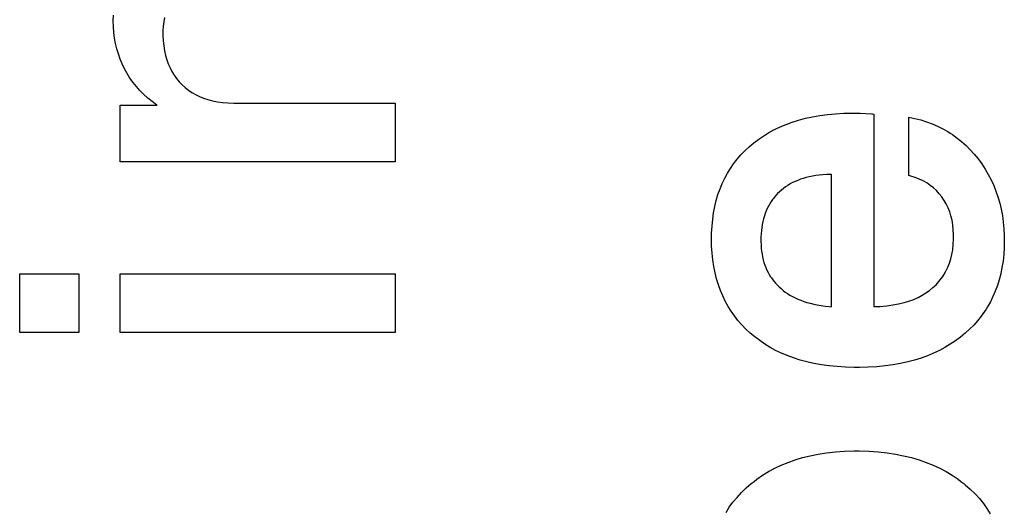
# Paper-space layout '170608_CRESCAD_1' of a CAD drawing. Header units: inches. Extents: x 0 to 17, y 0 to 11.
# Tile 116 of 139: x 15.1533 to 15.2582, y 6.8285 to 6.8806. Entities that reach past the tile are written whole.
import ezdxf

# ---------------------------------------------------------------- set-up
doc = ezdxf.new("R2010")
doc.units = ezdxf.units.IN
doc.header["$LTSCALE"] = 0.935
doc.header["$MEASUREMENT"] = 0
doc.linetypes.add('HIDDEN', pattern=[0.2, 0.1, -0.1])
doc.layers.add('DEFAULT_2', color=7, linetype='HIDDEN')

psp = doc.layouts.new('170608_CRESCAD_1')

# ---------------------------------------------------------------- linework, layer by layer
at = {"layer": 'DEFAULT_2', "color": 7, "linetype": 'CONTINUOUS'}
for p, q in [((15.1633, 6.88044), (15.16331, 6.88104)), ((15.1633, 6.88043), (15.1633, 6.88044)), ((15.16332, 6.8798), (15.1633, 6.88043)), ((15.16867, 6.88035), (15.16862, 6.87988)), ((15.16875, 6.88079), (15.16867, 6.88035)), ((15.16336, 6.8792), (15.16332, 6.8798)), ((15.16344, 6.87861), (15.16336, 6.8792)), ((15.16862, 6.87988), (15.16859, 6.87938)), ((15.16859, 6.87938), (15.16859, 6.87917)), ((15.16859, 6.87917), (15.16859, 6.87892)), ((15.16354, 6.87803), (15.16344, 6.87861)), ((15.16368, 6.87747), (15.16354, 6.87803)), ((15.16859, 6.87892), (15.16862, 6.87833)), ((15.16862, 6.87833), (15.16867, 6.87778)), ((15.16384, 6.87692), (15.16368, 6.87747)), ((15.16403, 6.87638), (15.16384, 6.87692)), ((15.16867, 6.87778), (15.16876, 6.87726)), ((15.16876, 6.87726), (15.16886, 6.87676)), ((15.16414, 6.87612), (15.16403, 6.87638)), ((15.16425, 6.87586), (15.16414, 6.87612)), ((15.16886, 6.87676), (15.169, 6.8763)), ((15.169, 6.8763), (15.16916, 6.87586)), ((15.1645, 6.87534), (15.16425, 6.87586)), ((15.16478, 6.87484), (15.1645, 6.87534)), ((15.16508, 6.87436), (15.16478, 6.87484)), ((15.16916, 6.87586), (15.16934, 6.87544)), ((15.16934, 6.87544), (15.16955, 6.87504)), ((15.16955, 6.87504), (15.16978, 6.87467)), ((15.16541, 6.8739), (15.16508, 6.87436)), ((15.16576, 6.87346), (15.16541, 6.8739)), ((15.16978, 6.87467), (15.17003, 6.87431)), ((15.17003, 6.87431), (15.17032, 6.87397)), ((15.17032, 6.87397), (15.17062, 6.87365)), ((15.16614, 6.87303), (15.16576, 6.87346)), ((15.16655, 6.87262), (15.16614, 6.87303)), ((15.17062, 6.87365), (15.17095, 6.87336)), ((15.17095, 6.87336), (15.1713, 6.87308)), ((15.1713, 6.87308), (15.17167, 6.87284)), ((15.17167, 6.87284), (15.17206, 6.87261)), ((15.16698, 6.87223), (15.16655, 6.87262)), ((15.16744, 6.87185), (15.16698, 6.87223)), ((15.16793, 6.87149), (15.16744, 6.87185)), ((15.17206, 6.87261), (15.17247, 6.87241)), ((15.17247, 6.87241), (15.17291, 6.87223)), ((15.17291, 6.87223), (15.17337, 6.87208)), ((15.17337, 6.87208), (15.17386, 6.87195)), ((15.17386, 6.87195), (15.17438, 6.87184)), ((15.17438, 6.87184), (15.17493, 6.87176)), ((15.17493, 6.87176), (15.17551, 6.87171)), ((15.17551, 6.87171), (15.17612, 6.87169)), ((15.17612, 6.87169), (15.17629, 6.87169)), ((15.17629, 6.87169), (15.1933, 6.87169)), ((15.1933, 6.87169), (15.1933, 6.86546)), ((15.16403, 6.86546), (15.16403, 6.87147)), ((15.16403, 6.87147), (15.16796, 6.87147)), ((15.16796, 6.87147), (15.16793, 6.87149)), ((15.24107, 6.87062), (15.242, 6.87063)), ((15.242, 6.87063), (15.24211, 6.87063)), ((15.24211, 6.87063), (15.24281, 6.87062)), ((15.23493, 6.86943), (15.23558, 6.86967)), ((15.23558, 6.86967), (15.23627, 6.86989)), ((15.23627, 6.86989), (15.23699, 6.87008)), ((15.23699, 6.87008), (15.23774, 6.87024)), ((15.23774, 6.87024), (15.23852, 6.87038)), ((15.23852, 6.87038), (15.23933, 6.87048)), ((15.23933, 6.87048), (15.24018, 6.87056)), ((15.24018, 6.87056), (15.24107, 6.87062)), ((15.24281, 6.87062), (15.24407, 6.87055)), ((15.24407, 6.87055), (15.24408, 6.87055)), ((15.24408, 6.87055), (15.24412, 6.87054)), ((15.24412, 6.87054), (15.24427, 6.87052)), ((15.24427, 6.87052), (15.24427, 6.85006)), ((15.248, 6.864), (15.248, 6.8702)), ((15.248, 6.8702), (15.24865, 6.87006)), ((15.24865, 6.87006), (15.24929, 6.8699)), ((15.24929, 6.8699), (15.2499, 6.86971)), ((15.2499, 6.86971), (15.25049, 6.86949)), ((15.23256, 6.86823), (15.23311, 6.86857)), ((15.23311, 6.86857), (15.23369, 6.86888)), ((15.23369, 6.86888), (15.2343, 6.86917)), ((15.2343, 6.86917), (15.23493, 6.86943)), ((15.25049, 6.86949), (15.25106, 6.86924)), ((15.25106, 6.86924), (15.25161, 6.86897)), ((15.25161, 6.86897), (15.25214, 6.86867)), ((15.25214, 6.86867), (15.2524, 6.86851)), ((15.23127, 6.86728), (15.23151, 6.86748)), ((15.23151, 6.86748), (15.23202, 6.86787)), ((15.23202, 6.86787), (15.23256, 6.86823)), ((15.2524, 6.86851), (15.25265, 6.86834)), ((15.25265, 6.86834), (15.25315, 6.86798)), ((15.25315, 6.86798), (15.25362, 6.8676)), ((15.25362, 6.8676), (15.25409, 6.86718)), ((15.23013, 6.86619), (15.23056, 6.86664)), ((15.23056, 6.86664), (15.23103, 6.86707)), ((15.23103, 6.86707), (15.23127, 6.86728)), ((15.25409, 6.86718), (15.25453, 6.86674)), ((15.25453, 6.86674), (15.25496, 6.86626)), ((15.1933, 6.86546), (15.16403, 6.86546)), ((15.22935, 6.86525), (15.22973, 6.86573)), ((15.22973, 6.86573), (15.23013, 6.86619)), ((15.25496, 6.86626), (15.25537, 6.86576)), ((15.25537, 6.86576), (15.25577, 6.86522)), ((15.22869, 6.86423), (15.22901, 6.86475)), ((15.22901, 6.86475), (15.22935, 6.86525)), ((15.25577, 6.86522), (15.25613, 6.86467)), ((15.25613, 6.86467), (15.25646, 6.86411)), ((15.22813, 6.86314), (15.2284, 6.8637)), ((15.2284, 6.8637), (15.22869, 6.86423)), ((15.23589, 6.86336), (15.23562, 6.86324)), ((15.23617, 6.86348), (15.23589, 6.86336)), ((15.23646, 6.86359), (15.23617, 6.86348)), ((15.23676, 6.86369), (15.23646, 6.86359)), ((15.23707, 6.86378), (15.23676, 6.86369)), ((15.2374, 6.86386), (15.23707, 6.86378)), ((15.23774, 6.86393), (15.2374, 6.86386)), ((15.2381, 6.86399), (15.23774, 6.86393)), ((15.23847, 6.86404), (15.2381, 6.86399)), ((15.23886, 6.86408), (15.23847, 6.86404)), ((15.23926, 6.8641), (15.23886, 6.86408)), ((15.23968, 6.86411), (15.23926, 6.8641)), ((15.23977, 6.86412), (15.23968, 6.86411)), ((15.23977, 6.85003), (15.23977, 6.86412)), ((15.24822, 6.86394), (15.248, 6.864)), ((15.24868, 6.86379), (15.24822, 6.86394)), ((15.24912, 6.86362), (15.24868, 6.86379)), ((15.24953, 6.86342), (15.24912, 6.86362)), ((15.24992, 6.8632), (15.24953, 6.86342)), ((15.25646, 6.86411), (15.25676, 6.86354)), ((15.25676, 6.86354), (15.25704, 6.86294)), ((15.22768, 6.86197), (15.2279, 6.86257)), ((15.2279, 6.86257), (15.22813, 6.86314)), ((15.23423, 6.86227), (15.23403, 6.86207)), ((15.23444, 6.86245), (15.23423, 6.86227)), ((15.23465, 6.86263), (15.23444, 6.86245)), ((15.23488, 6.86279), (15.23465, 6.86263)), ((15.23512, 6.86295), (15.23488, 6.86279)), ((15.23536, 6.8631), (15.23512, 6.86295)), ((15.23562, 6.86324), (15.23536, 6.8631)), ((15.25028, 6.86295), (15.24992, 6.8632)), ((15.25062, 6.86268), (15.25028, 6.86295)), ((15.25094, 6.86239), (15.25062, 6.86268)), ((15.25123, 6.86206), (15.25094, 6.86239)), ((15.25704, 6.86294), (15.25728, 6.86234)), ((15.25728, 6.86234), (15.25749, 6.86171)), ((15.22734, 6.86071), (15.2275, 6.86135)), ((15.2275, 6.86135), (15.22768, 6.86197)), ((15.23334, 6.86122), (15.23319, 6.86099)), ((15.23349, 6.86145), (15.23334, 6.86122)), ((15.23358, 6.86156), (15.23349, 6.86145)), ((15.23366, 6.86166), (15.23358, 6.86156)), ((15.23384, 6.86187), (15.23366, 6.86166)), ((15.23403, 6.86207), (15.23384, 6.86187)), ((15.25151, 6.86172), (15.25123, 6.86206)), ((15.25164, 6.86154), (15.25151, 6.86172)), ((15.25176, 6.86135), (15.25164, 6.86154)), ((15.25198, 6.86097), (15.25176, 6.86135)), ((15.25749, 6.86171), (15.25768, 6.86107)), ((15.22722, 6.86004), (15.22734, 6.86071)), ((15.23281, 6.86024), (15.23271, 6.85997)), ((15.23293, 6.8605), (15.23281, 6.86024)), ((15.23306, 6.86075), (15.23293, 6.8605)), ((15.23319, 6.86099), (15.23306, 6.86075)), ((15.25218, 6.86056), (15.25198, 6.86097)), ((15.25235, 6.86014), (15.25218, 6.86056)), ((15.25768, 6.86107), (15.25784, 6.86042)), ((15.25784, 6.86042), (15.25796, 6.85974)), ((15.22705, 6.85862), (15.22712, 6.85934)), ((15.22712, 6.85934), (15.22722, 6.86004)), ((15.23246, 6.8591), (15.23239, 6.85879)), ((15.23253, 6.8594), (15.23246, 6.8591)), ((15.23262, 6.85969), (15.23253, 6.8594)), ((15.23271, 6.85997), (15.23262, 6.85969)), ((15.25249, 6.8597), (15.25235, 6.86014)), ((15.2526, 6.85923), (15.25249, 6.8597)), ((15.25269, 6.85874), (15.2526, 6.85923)), ((15.25796, 6.85974), (15.25806, 6.85904)), ((15.22701, 6.85787), (15.22705, 6.85862)), ((15.2323, 6.85813), (15.23227, 6.85778)), ((15.23234, 6.85846), (15.2323, 6.85813)), ((15.23239, 6.85879), (15.23234, 6.85846)), ((15.25274, 6.85822), (15.25269, 6.85874)), ((15.25277, 6.85768), (15.25274, 6.85822)), ((15.25806, 6.85904), (15.25813, 6.85832)), ((15.25813, 6.85832), (15.25816, 6.85758)), ((15.227, 6.85729), (15.22701, 6.85787)), ((15.22701, 6.85652), (15.227, 6.85729)), ((15.23226, 6.85742), (15.23225, 6.85713)), ((15.23225, 6.85713), (15.23226, 6.85698)), ((15.23227, 6.85778), (15.23226, 6.85742)), ((15.25274, 6.85664), (15.25277, 6.85721)), ((15.25277, 6.8575), (15.25277, 6.85768)), ((15.25277, 6.85721), (15.25277, 6.8575)), ((15.25817, 6.85712), (15.25815, 6.85635)), ((15.25816, 6.85758), (15.25817, 6.85713)), ((15.25817, 6.85713), (15.25817, 6.85712)), ((15.22706, 6.85575), (15.22701, 6.85652)), ((15.23226, 6.85698), (15.23227, 6.85663)), ((15.23227, 6.85663), (15.23229, 6.85628)), ((15.23229, 6.85628), (15.23233, 6.85595)), ((15.23233, 6.85595), (15.23237, 6.85564)), ((15.25258, 6.8556), (15.25267, 6.8561)), ((15.25267, 6.8561), (15.25274, 6.85664)), ((15.25815, 6.85635), (15.2581, 6.8556)), ((15.22714, 6.85502), (15.22706, 6.85575)), ((15.22724, 6.85432), (15.22714, 6.85502)), ((15.23237, 6.85564), (15.23243, 6.85533)), ((15.23243, 6.85533), (15.2325, 6.85503)), ((15.2325, 6.85503), (15.23258, 6.85475)), ((15.25232, 6.85466), (15.25247, 6.85512)), ((15.25247, 6.85512), (15.25258, 6.8556)), ((15.2581, 6.8556), (15.25803, 6.85489)), ((15.22738, 6.85364), (15.22724, 6.85432)), ((15.23258, 6.85475), (15.23268, 6.85447)), ((15.23268, 6.85447), (15.23278, 6.8542)), ((15.23278, 6.8542), (15.23289, 6.85394)), ((15.23289, 6.85394), (15.23301, 6.85369)), ((15.25195, 6.85382), (15.25215, 6.85423)), ((15.25215, 6.85423), (15.25232, 6.85466)), ((15.25792, 6.8542), (15.25778, 6.85354)), ((15.25803, 6.85489), (15.25792, 6.8542)), ((15.15334, 6.84728), (15.15334, 6.85354)), ((15.15334, 6.85354), (15.15964, 6.85354)), ((15.15964, 6.85354), (15.15964, 6.84728)), ((15.16403, 6.84728), (15.16403, 6.85354)), ((15.16403, 6.85354), (15.1933, 6.85354)), ((15.1933, 6.85354), (15.1933, 6.84728)), ((15.22754, 6.85299), (15.22738, 6.85364)), ((15.22773, 6.85237), (15.22754, 6.85299)), ((15.23301, 6.85369), (15.23315, 6.85345)), ((15.23315, 6.85345), (15.23329, 6.85321)), ((15.23329, 6.85321), (15.23337, 6.8531)), ((15.23337, 6.8531), (15.23345, 6.85299)), ((15.23345, 6.85299), (15.23362, 6.85277)), ((15.2512, 6.85271), (15.25148, 6.85306)), ((15.25148, 6.85306), (15.25161, 6.85325)), ((15.25161, 6.85325), (15.25173, 6.85343)), ((15.25173, 6.85343), (15.25195, 6.85382)), ((15.25762, 6.8529), (15.25743, 6.85229)), ((15.25778, 6.85354), (15.25762, 6.8529)), ((15.22795, 6.85176), (15.22773, 6.85237)), ((15.22819, 6.85118), (15.22795, 6.85176)), ((15.23362, 6.85277), (15.23379, 6.85256)), ((15.23379, 6.85256), (15.23398, 6.85235)), ((15.23398, 6.85235), (15.23418, 6.85215)), ((15.23418, 6.85215), (15.2344, 6.85196)), ((15.2344, 6.85196), (15.23462, 6.85178)), ((15.23462, 6.85178), (15.23485, 6.8516)), ((15.24983, 6.8515), (15.25021, 6.85178)), ((15.25021, 6.85178), (15.25057, 6.85207)), ((15.25057, 6.85207), (15.2509, 6.85238)), ((15.2509, 6.85238), (15.2512, 6.85271)), ((15.25743, 6.85229), (15.25721, 6.85169)), ((15.22846, 6.85062), (15.22819, 6.85118)), ((15.23485, 6.8516), (15.2351, 6.85144)), ((15.2351, 6.85144), (15.23535, 6.85128)), ((15.23535, 6.85128), (15.23562, 6.85113)), ((15.23562, 6.85113), (15.2359, 6.85098)), ((15.2359, 6.85098), (15.23619, 6.85085)), ((15.23619, 6.85085), (15.2365, 6.85073)), ((15.2365, 6.85073), (15.23682, 6.85061)), ((15.24802, 6.85064), (15.24852, 6.85082)), ((15.24852, 6.85082), (15.24898, 6.85103)), ((15.24898, 6.85103), (15.24942, 6.85126)), ((15.24942, 6.85126), (15.24983, 6.8515)), ((15.25696, 6.85112), (15.25669, 6.85057)), ((15.25721, 6.85169), (15.25696, 6.85112)), ((15.22876, 6.85008), (15.22846, 6.85062)), ((15.22908, 6.84956), (15.22876, 6.85008)), ((15.23682, 6.85061), (15.23716, 6.8505)), ((15.23716, 6.8505), (15.23751, 6.8504)), ((15.23751, 6.8504), (15.23788, 6.85031)), ((15.23788, 6.85031), (15.23826, 6.85023)), ((15.23826, 6.85023), (15.23866, 6.85016)), ((15.23866, 6.85016), (15.23908, 6.8501)), ((15.23908, 6.8501), (15.23952, 6.85005)), ((15.23952, 6.85005), (15.23977, 6.85003)), ((15.24427, 6.85006), (15.24496, 6.85008)), ((15.24496, 6.85008), (15.24566, 6.85014)), ((15.24566, 6.85014), (15.24631, 6.85023)), ((15.24631, 6.85023), (15.24692, 6.85034)), ((15.24692, 6.85034), (15.24749, 6.85048)), ((15.24749, 6.85048), (15.24802, 6.85064)), ((15.25623, 6.84978), (15.25606, 6.84952)), ((15.25639, 6.85004), (15.25623, 6.84978)), ((15.25669, 6.85057), (15.25639, 6.85004)), ((15.22925, 6.84931), (15.22908, 6.84956)), ((15.22943, 6.84906), (15.22925, 6.84931)), ((15.22981, 6.84858), (15.22943, 6.84906)), ((15.25571, 6.84902), (15.25532, 6.84855)), ((15.25606, 6.84952), (15.25571, 6.84902)), ((15.23022, 6.84811), (15.22981, 6.84858)), ((15.23065, 6.84766), (15.23022, 6.84811)), ((15.23112, 6.84723), (15.23065, 6.84766)), ((15.25447, 6.84764), (15.254, 6.84721)), ((15.25491, 6.84808), (15.25447, 6.84764)), ((15.25532, 6.84855), (15.25491, 6.84808)), ((15.15964, 6.84728), (15.15334, 6.84728)), ((15.1933, 6.84728), (15.16403, 6.84728)), ((15.23161, 6.84682), (15.23112, 6.84723)), ((15.23213, 6.84643), (15.23161, 6.84682)), ((15.25349, 6.84679), (15.25297, 6.84641)), ((15.254, 6.84721), (15.25349, 6.84679)), ((15.23267, 6.84606), (15.23213, 6.84643)), ((15.23323, 6.84572), (15.23267, 6.84606)), ((15.23381, 6.8454), (15.23323, 6.84572)), ((15.25185, 6.8457), (15.25126, 6.84539)), ((15.25242, 6.84604), (15.25185, 6.8457)), ((15.25297, 6.84641), (15.25242, 6.84604)), ((15.23443, 6.84511), (15.23381, 6.8454)), ((15.23506, 6.84484), (15.23443, 6.84511)), ((15.23573, 6.84459), (15.23506, 6.84484)), ((15.23642, 6.84437), (15.23573, 6.84459)), ((15.24932, 6.84458), (15.24861, 6.84436)), ((15.24999, 6.84483), (15.24932, 6.84458)), ((15.25064, 6.84509), (15.24999, 6.84483)), ((15.25126, 6.84539), (15.25064, 6.84509)), ((15.23714, 6.84418), (15.23642, 6.84437)), ((15.2379, 6.84401), (15.23714, 6.84418)), ((15.23869, 6.84387), (15.2379, 6.84401)), ((15.23951, 6.84375), (15.23869, 6.84387)), ((15.24037, 6.84367), (15.23951, 6.84375)), ((15.24126, 6.84361), (15.24037, 6.84367)), ((15.24219, 6.84359), (15.24126, 6.84361)), ((15.24248, 6.84358), (15.24219, 6.84359)), ((15.24274, 6.84358), (15.24248, 6.84358)), ((15.24369, 6.84361), (15.24274, 6.84358)), ((15.2446, 6.84366), (15.24369, 6.84361)), ((15.24547, 6.84375), (15.2446, 6.84366)), ((15.24631, 6.84386), (15.24547, 6.84375)), ((15.24711, 6.844), (15.24631, 6.84386)), ((15.24788, 6.84417), (15.24711, 6.844)), ((15.24861, 6.84436), (15.24788, 6.84417)), ((15.23589, 6.83375), (15.23668, 6.83399)), ((15.23668, 6.83399), (15.2375, 6.83419)), ((15.2375, 6.83419), (15.23835, 6.83436)), ((15.23835, 6.83436), (15.23924, 6.8345)), ((15.23924, 6.8345), (15.24018, 6.8346)), ((15.24018, 6.8346), (15.24115, 6.83467)), ((15.24115, 6.83467), (15.24217, 6.8347)), ((15.24217, 6.8347), (15.24243, 6.8347)), ((15.24243, 6.8347), (15.2427, 6.8347)), ((15.2427, 6.8347), (15.24374, 6.83467)), ((15.24374, 6.83467), (15.24473, 6.8346)), ((15.24473, 6.8346), (15.24568, 6.8345)), ((15.24568, 6.8345), (15.24658, 6.83436)), ((15.24658, 6.83436), (15.24745, 6.83419)), ((15.24745, 6.83419), (15.24829, 6.83399)), ((15.24829, 6.83399), (15.24909, 6.83375)), ((15.23373, 6.83286), (15.23442, 6.83319)), ((15.23442, 6.83319), (15.23514, 6.83348)), ((15.23514, 6.83348), (15.23589, 6.83375)), ((15.24909, 6.83375), (15.24985, 6.83348)), ((15.24985, 6.83348), (15.25059, 6.83318)), ((15.25059, 6.83318), (15.2513, 6.83286)), ((15.23181, 6.83169), (15.23242, 6.83211)), ((15.23242, 6.83211), (15.23306, 6.8325)), ((15.23306, 6.8325), (15.23373, 6.83286)), ((15.2513, 6.83286), (15.25197, 6.8325)), ((15.25197, 6.8325), (15.25262, 6.83211)), ((15.25262, 6.83211), (15.25325, 6.83169)), ((15.23068, 6.83076), (15.23123, 6.83123)), ((15.23123, 6.83123), (15.23152, 6.83146)), ((15.23152, 6.83146), (15.23181, 6.83169)), ((15.25325, 6.83169), (15.25355, 6.83146)), ((15.25355, 6.83146), (15.25385, 6.83123)), ((15.25385, 6.83123), (15.25399, 6.83111)), ((15.25399, 6.83111), (15.25454, 6.83063)), ((15.22928, 6.82924), (15.22971, 6.82976)), ((15.22971, 6.82976), (15.23017, 6.83027)), ((15.23017, 6.83027), (15.23068, 6.83076)), ((15.25454, 6.83063), (15.25505, 6.83014)), ((15.25505, 6.83014), (15.25551, 6.82963)), ((15.22854, 6.82815), (15.22889, 6.82871)), ((15.22889, 6.82871), (15.22928, 6.82924)), ((15.25551, 6.82963), (15.25594, 6.82911)), ((15.25594, 6.82911), (15.25632, 6.82857)), ((15.25632, 6.82857), (15.25667, 6.82802))]:
    psp.add_line(p, q, dxfattribs=at)

doc.saveas('drawing.dxf')
